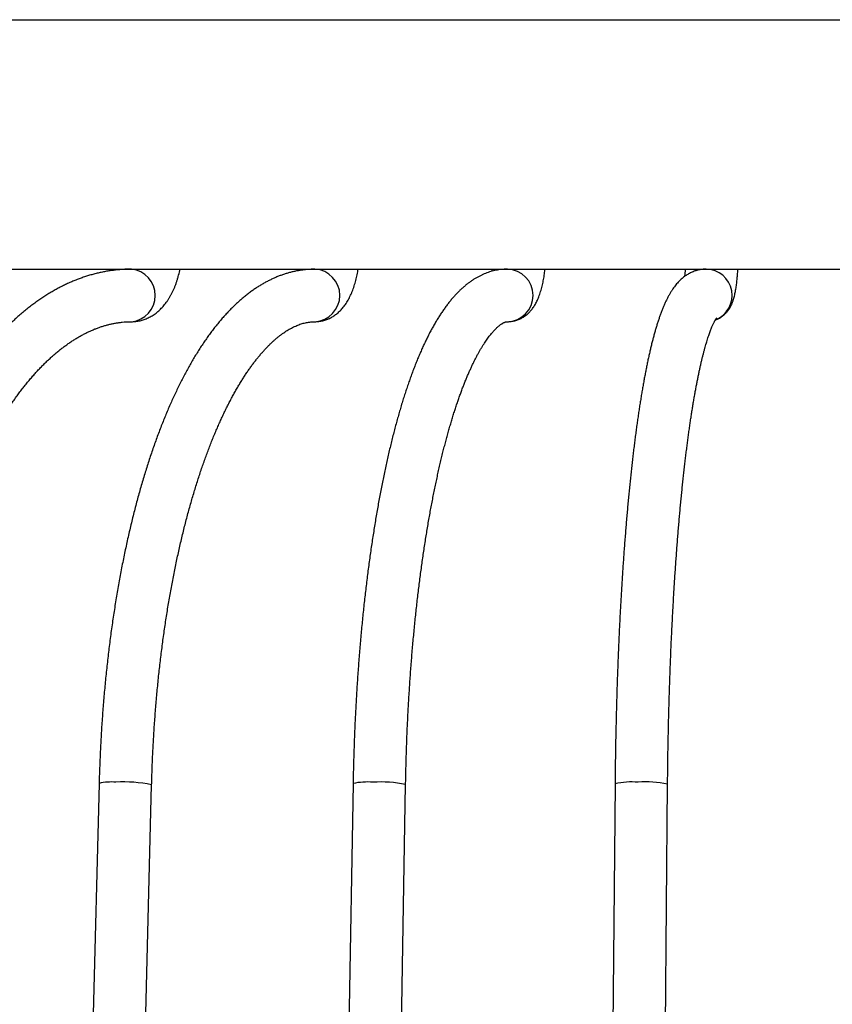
# Model space of a CAD drawing. Header units: millimetres. Extents: x 36 to 197, y 94 to 276.
# Tile 29 of 70: x 73.41 to 79.6, y 167.12 to 174.62. Entities that reach past the tile are written whole.
import ezdxf

# ---------------------------------------------------------------- set-up
doc = ezdxf.new("R2010")
doc.units = ezdxf.units.MM

msp = doc.modelspace()

# ---------------------------------------------------------------- linework, layer by layer
at = {"color": 7, "linetype": 'Continuous', "lineweight": 25}
for p, q in [((67.4729, 174.6194), (91.0456, 174.6194)), ((67.4729, 172.7194), (91.0456, 172.7194)), ((74.2123, 172.7194), (74.2117, 172.7183)), ((74.0139, 168.8035), (73.4574, 146.8035)), ((75.9474, 168.8018), (75.5713, 146.8018)), ((77.9419, 168.8001), (77.752, 146.8001)), ((78.152, 146.7967), (78.3418, 168.7967)), ((73.8573, 146.7934), (74.4138, 168.7934)), ((75.9713, 146.795), (76.3473, 168.795))]:
    msp.add_line(p, q, dxfattribs=at)
for centre, radius, start, end in [((74.2403, 172.5194), 0.201, 275.75779, 84.25381), ((75.6462, 172.5194), 0.2003, 273.19215, 86.82482), ((77.1178, 172.5194), 0.2001, 271.42207, 88.60483), ((78.6329, 172.5192), 0.2002, 291.21792, 89.58607), ((74.1061, 168.4015), 0.4124, 85.0502, 102.91383), ((74.2033, 167.7363), 1.0779, 78.73456, 93.27336), ((76.0582, 168.3011), 0.5129, 85.48784, 102.4821), ((76.1564, 167.8512), 0.9629, 78.56642, 93.44468), ((78.0709, 168.2124), 0.6018, 85.58894, 102.38655), ((78.1734, 167.9998), 0.8145, 78.06259, 93.95233)]:
    msp.add_arc(centre, radius, start, end, dxfattribs=at)
for points, knots in [([(74.2604, 172.7194), (74.2541, 172.7194), (74.2369, 172.7193), (74.2089, 172.7183), (74.1764, 172.7163), (74.1439, 172.7134), (74.1115, 172.7094), (74.079, 172.7045), (74.0467, 172.6987), (74.0143, 172.6918), (73.9821, 172.684), (73.9498, 172.6753), (73.9177, 172.6655), (73.8856, 172.6548), (73.8536, 172.6432), (73.8216, 172.6305), (73.7898, 172.6169), (73.7581, 172.6023), (73.7264, 172.5868), (73.6949, 172.5702), (73.6635, 172.5527), (73.6322, 172.5342), (73.6011, 172.5147), (73.5701, 172.4943), (73.5393, 172.4729), (73.5087, 172.4506), (73.4782, 172.4273), (73.448, 172.403), (73.4179, 172.3779), (73.3881, 172.3517), (73.3585, 172.3247), (73.3291, 172.2967), (73.3, 172.2679), (73.2712, 172.2381), (73.2426, 172.2075), (73.2142, 172.1759), (73.1862, 172.1435), (73.1584, 172.1103), (73.131, 172.0762), (73.1038, 172.0413), (73.077, 172.0056), (73.0505, 171.969), (73.0242, 171.9317), (72.9984, 171.8936), (72.9728, 171.8547), (72.9476, 171.815), (72.9227, 171.7746), (72.8982, 171.7335), (72.874, 171.6916), (72.8502, 171.649), (72.8267, 171.6057), (72.8036, 171.5617), (72.7808, 171.517), (72.7584, 171.4717), (72.7364, 171.4257), (72.7148, 171.379), (72.6935, 171.3317), (72.6726, 171.2838), (72.6521, 171.2353), (72.632, 171.1861), (72.6123, 171.1364), (72.593, 171.0861), (72.574, 171.0352), (72.5555, 170.9837), (72.5373, 170.9317), (72.5196, 170.8792), (72.5023, 170.8261), (72.4854, 170.7726), (72.4688, 170.7185), (72.4527, 170.6639), (72.4371, 170.6089), (72.4218, 170.5534), (72.407, 170.4974), (72.3925, 170.441), (72.3786, 170.3842), (72.365, 170.327), (72.3519, 170.2694), (72.3392, 170.2113), (72.3269, 170.1529), (72.3151, 170.0942), (72.3037, 170.0351), (72.2927, 169.9756), (72.2822, 169.9159), (72.2722, 169.8558), (72.2626, 169.7954), (72.2534, 169.7347), (72.2447, 169.6738), (72.2364, 169.6126), (72.2286, 169.5512), (72.2212, 169.4895), (72.2143, 169.4276), (72.2079, 169.3656), (72.2019, 169.3033), (72.1964, 169.2408), (72.1913, 169.1782), (72.1867, 169.1155), (72.1826, 169.0526), (72.1789, 168.9896), (72.1757, 168.9265), (72.173, 168.865), (72.1715, 168.8245), (72.1709, 168.805)], [0, 0, 0, 0, 0.005549, 0.015084, 0.024619, 0.034159, 0.043708, 0.053268, 0.062843, 0.072437, 0.082052, 0.091691, 0.101357, 0.111051, 0.120777, 0.130535, 0.140328, 0.150155, 0.160017, 0.169916, 0.179851, 0.189821, 0.199825, 0.209864, 0.219936, 0.230039, 0.240172, 0.250332, 0.260519, 0.27073, 0.280963, 0.291216, 0.301488, 0.311775, 0.322077, 0.332391, 0.342716, 0.35305, 0.363391, 0.373738, 0.38409, 0.394445, 0.404803, 0.415162, 0.425522, 0.435881, 0.446239, 0.456596, 0.46695, 0.477302, 0.48765, 0.497996, 0.508338, 0.518676, 0.52901, 0.539341, 0.549667, 0.559989, 0.570307, 0.580621, 0.59093, 0.601235, 0.611537, 0.621834, 0.632127, 0.642416, 0.652701, 0.662982, 0.67326, 0.683534, 0.693805, 0.704072, 0.714336, 0.724596, 0.734854, 0.745108, 0.75536, 0.765609, 0.775855, 0.786099, 0.79634, 0.806579, 0.816816, 0.827051, 0.837283, 0.847514, 0.857743, 0.86797, 0.878195, 0.888419, 0.898642, 0.908863, 0.919083, 0.929302, 0.93952, 0.949737, 0.959953, 0.970168, 0.980382, 0.990596, 1, 1, 1, 1]), ([(75.6573, 172.7194), (75.6519, 172.7194), (75.6376, 172.7193), (75.6146, 172.7183), (75.5882, 172.7162), (75.5618, 172.7132), (75.5355, 172.7093), (75.5093, 172.7043), (75.483, 172.6984), (75.4569, 172.6916), (75.4308, 172.6838), (75.4047, 172.6749), (75.3787, 172.6652), (75.3527, 172.6544), (75.3268, 172.6426), (75.301, 172.6298), (75.2752, 172.6161), (75.2496, 172.6013), (75.224, 172.5855), (75.1985, 172.5687), (75.1731, 172.5508), (75.1478, 172.532), (75.1227, 172.5121), (75.0977, 172.4912), (75.0729, 172.4693), (75.0483, 172.4465), (75.0238, 172.4226), (74.9996, 172.3978), (74.9755, 172.372), (74.9517, 172.3452), (74.9281, 172.3176), (74.9048, 172.289), (74.8817, 172.2595), (74.8589, 172.2292), (74.8363, 172.198), (74.814, 172.1659), (74.792, 172.133), (74.7703, 172.0993), (74.7488, 172.0647), (74.7276, 172.0294), (74.7067, 171.9933), (74.6861, 171.9564), (74.6658, 171.9188), (74.6458, 171.8804), (74.626, 171.8413), (74.6066, 171.8014), (74.5874, 171.7608), (74.5685, 171.7195), (74.5499, 171.6776), (74.5316, 171.6349), (74.5136, 171.5915), (74.4958, 171.5475), (74.4784, 171.5028), (74.4613, 171.4575), (74.4444, 171.4115), (74.4279, 171.3649), (74.4116, 171.3177), (74.3957, 171.2698), (74.38, 171.2214), (74.3647, 171.1723), (74.3496, 171.1227), (74.3349, 171.0725), (74.3204, 171.0218), (74.3063, 170.9705), (74.2925, 170.9186), (74.279, 170.8663), (74.2658, 170.8134), (74.2529, 170.76), (74.2403, 170.7061), (74.2281, 170.6518), (74.2161, 170.5969), (74.2045, 170.5416), (74.1932, 170.4859), (74.1822, 170.4297), (74.1716, 170.3731), (74.1613, 170.3161), (74.1513, 170.2587), (74.1416, 170.2009), (74.1323, 170.1427), (74.1233, 170.0842), (74.1147, 170.0253), (74.1063, 169.9661), (74.0983, 169.9066), (74.0907, 169.8467), (74.0834, 169.7866), (74.0764, 169.7262), (74.0698, 169.6655), (74.0635, 169.6045), (74.0576, 169.5433), (74.052, 169.4819), (74.0468, 169.4203), (74.0419, 169.3584), (74.0374, 169.2964), (74.0332, 169.2342), (74.0293, 169.1718), (74.0258, 169.1093), (74.0227, 169.0467), (74.0199, 168.9839), (74.0175, 168.9211), (74.0155, 168.8609), (74.0144, 168.8217), (74.0139, 168.8035)], [0, 0, 0, 0, 0.005593, 0.014633, 0.023676, 0.03273, 0.041804, 0.050906, 0.060043, 0.069222, 0.078452, 0.087737, 0.097085, 0.1065, 0.115987, 0.12555, 0.13519, 0.144909, 0.154707, 0.164585, 0.17454, 0.18457, 0.19467, 0.204837, 0.215065, 0.225349, 0.235682, 0.246059, 0.256473, 0.266919, 0.277391, 0.287884, 0.298394, 0.308914, 0.319443, 0.329977, 0.340511, 0.351045, 0.361575, 0.372099, 0.382617, 0.393128, 0.403631, 0.414124, 0.424608, 0.435083, 0.445548, 0.456003, 0.466448, 0.476883, 0.487309, 0.497725, 0.508131, 0.518529, 0.528918, 0.539298, 0.549671, 0.560035, 0.570391, 0.58074, 0.591082, 0.601417, 0.611745, 0.622067, 0.632383, 0.642693, 0.652997, 0.663296, 0.67359, 0.683879, 0.694164, 0.704444, 0.714719, 0.724991, 0.735259, 0.745523, 0.755783, 0.766041, 0.776295, 0.786546, 0.796794, 0.807039, 0.817282, 0.827523, 0.837761, 0.847997, 0.858231, 0.868463, 0.878693, 0.888922, 0.899149, 0.909374, 0.919599, 0.929822, 0.940044, 0.950264, 0.960484, 0.970703, 0.980922, 0.99114, 1, 1, 1, 1]), ([(74.2604, 172.3194), (74.2657, 172.3195), (74.2765, 172.3196), (74.2928, 172.3211), (74.3093, 172.3234), (74.3257, 172.3267), (74.3418, 172.3308), (74.3577, 172.3359), (74.3733, 172.3419), (74.3887, 172.3488), (74.4038, 172.3565), (74.4186, 172.3651), (74.4331, 172.3746), (74.4472, 172.3849), (74.4611, 172.3961), (74.4746, 172.4082), (74.4877, 172.4212), (74.5005, 172.4351), (74.513, 172.4499), (74.525, 172.4657), (74.5367, 172.4823), (74.5478, 172.4999), (74.5585, 172.5182), (74.5686, 172.5373), (74.5781, 172.5571), (74.5871, 172.5775), (74.5954, 172.5984), (74.6031, 172.6198), (74.6102, 172.6415), (74.6166, 172.6635), (74.6224, 172.6858), (74.6269, 172.7045), (74.6292, 172.7158), (74.6299, 172.7194)], [0, 0, 0, 0, 0.027017, 0.055547, 0.084049, 0.112569, 0.141156, 0.169861, 0.198735, 0.227836, 0.25722, 0.286952, 0.317095, 0.347717, 0.378885, 0.410663, 0.443109, 0.476266, 0.510158, 0.544781, 0.580094, 0.616019, 0.652445, 0.689235, 0.726246, 0.763331, 0.800359, 0.837252, 0.873963, 0.910466, 0.946752, 0.982824, 1, 1, 1, 1]), ([(75.5765, 172.7194), (75.5765, 172.7194), (75.576, 172.7176), (75.5755, 172.7161), (75.575, 172.7146)], [0, 0, 0, 0, 0.022845, 1, 1, 1, 1]), ([(75.6573, 172.3194), (75.6623, 172.3195), (75.6724, 172.3196), (75.6876, 172.3211), (75.7029, 172.3234), (75.718, 172.3266), (75.7329, 172.3308), (75.7474, 172.3357), (75.7616, 172.3416), (75.7755, 172.3482), (75.789, 172.3557), (75.8022, 172.3639), (75.8149, 172.373), (75.8273, 172.3827), (75.8393, 172.3933), (75.851, 172.4047), (75.8623, 172.4169), (75.8734, 172.4301), (75.8841, 172.4442), (75.8945, 172.4593), (75.9046, 172.4755), (75.9144, 172.4927), (75.9237, 172.511), (75.9326, 172.5302), (75.9409, 172.5501), (75.9486, 172.5705), (75.9557, 172.5914), (75.9621, 172.6125), (75.9681, 172.6339), (75.9734, 172.6555), (75.9782, 172.6773), (75.9825, 172.6985), (75.9849, 172.7127), (75.9861, 172.7194)], [0, 0, 0, 0, 0.025396, 0.0521, 0.07874, 0.105359, 0.132003, 0.158721, 0.185567, 0.2126, 0.239887, 0.267504, 0.295539, 0.324091, 0.353275, 0.383218, 0.414061, 0.445952, 0.479031, 0.513414, 0.549151, 0.586188, 0.62433, 0.663242, 0.702517, 0.741681, 0.780492, 0.81883, 0.856657, 0.893988, 0.930861, 0.967325, 1, 1, 1, 1]), ([(77.1227, 172.7194), (77.1178, 172.7193), (77.1061, 172.7192), (77.0875, 172.7181), (77.067, 172.716), (77.0466, 172.7129), (77.0263, 172.7089), (77.0061, 172.7039), (76.9859, 172.698), (76.9659, 172.6911), (76.946, 172.6833), (76.9262, 172.6745), (76.9065, 172.6647), (76.8869, 172.654), (76.8673, 172.6422), (76.8478, 172.6294), (76.8284, 172.6155), (76.809, 172.6005), (76.7898, 172.5845), (76.7706, 172.5673), (76.7515, 172.549), (76.7325, 172.5295), (76.7137, 172.509), (76.695, 172.4873), (76.6766, 172.4646), (76.6583, 172.4409), (76.6404, 172.4161), (76.6226, 172.3904), (76.6052, 172.3638), (76.588, 172.3364), (76.5712, 172.308), (76.5546, 172.2789), (76.5383, 172.2489), (76.5223, 172.2182), (76.5065, 172.1867), (76.4911, 172.1545), (76.4758, 172.1215), (76.4608, 172.0877), (76.4461, 172.0532), (76.4316, 172.018), (76.4173, 171.9821), (76.4033, 171.9455), (76.3895, 171.9081), (76.3759, 171.8701), (76.3625, 171.8313), (76.3493, 171.7919), (76.3363, 171.7517), (76.3235, 171.7109), (76.311, 171.6694), (76.2986, 171.6272), (76.2864, 171.5844), (76.2745, 171.5409), (76.2627, 171.4968), (76.2511, 171.452), (76.2398, 171.4066), (76.2286, 171.3606), (76.2177, 171.3139), (76.2069, 171.2667), (76.1963, 171.2188), (76.186, 171.1703), (76.1758, 171.1213), (76.1659, 171.0717), (76.1561, 171.0215), (76.1466, 170.9708), (76.1372, 170.9195), (76.1281, 170.8677), (76.1192, 170.8154), (76.1105, 170.7625), (76.102, 170.7092), (76.0937, 170.6554), (76.0856, 170.6011), (76.0777, 170.5463), (76.0701, 170.4911), (76.0627, 170.4354), (76.0554, 170.3793), (76.0484, 170.3228), (76.0417, 170.2659), (76.0351, 170.2086), (76.0288, 170.1509), (76.0227, 170.0928), (76.0168, 170.0344), (76.0111, 169.9756), (76.0057, 169.9166), (76.0005, 169.8572), (75.9955, 169.7974), (75.9908, 169.7374), (75.9862, 169.6772), (75.982, 169.6166), (75.9779, 169.5558), (75.9741, 169.4948), (75.9705, 169.4336), (75.9671, 169.3721), (75.964, 169.3105), (75.9611, 169.2487), (75.9585, 169.1867), (75.956, 169.1245), (75.9539, 169.0622), (75.9519, 168.9998), (75.9502, 168.9373), (75.9488, 168.8758), (75.9479, 168.8306), (75.9475, 168.8063), (75.9474, 168.8018)], [0, 0, 0, 0, 0.00568, 0.013642, 0.021611, 0.029605, 0.03764, 0.045734, 0.053903, 0.062164, 0.070535, 0.079032, 0.087672, 0.09647, 0.10544, 0.114595, 0.123944, 0.133494, 0.143246, 0.153198, 0.16334, 0.17366, 0.184138, 0.194752, 0.205477, 0.216289, 0.227164, 0.238079, 0.249016, 0.259958, 0.270892, 0.281808, 0.292702, 0.30357, 0.314408, 0.325216, 0.335993, 0.34674, 0.357457, 0.368145, 0.378806, 0.389441, 0.400051, 0.410637, 0.4212, 0.431743, 0.442266, 0.45277, 0.463256, 0.473727, 0.484181, 0.494622, 0.505048, 0.515462, 0.525864, 0.536254, 0.546634, 0.557004, 0.567365, 0.577716, 0.58806, 0.598395, 0.608723, 0.619044, 0.629359, 0.639667, 0.64997, 0.660267, 0.670559, 0.680845, 0.691128, 0.701405, 0.711679, 0.721949, 0.732215, 0.742477, 0.752736, 0.762993, 0.773246, 0.783496, 0.793744, 0.803989, 0.814232, 0.824473, 0.834711, 0.844948, 0.855183, 0.865416, 0.875648, 0.885878, 0.896107, 0.906334, 0.916561, 0.926786, 0.93701, 0.947234, 0.957456, 0.967678, 0.9779, 0.98812, 0.997802, 1, 1, 1, 1]), ([(77.0049, 172.7194), (77.0045, 172.7171), (77.0035, 172.7112), (77.0024, 172.7058), (77.0017, 172.7025)], [0, 0, 0, 0, 0.391169, 1, 1, 1, 1]), ([(77.1227, 172.3194), (77.1274, 172.3195), (77.1369, 172.3196), (77.1512, 172.3211), (77.1655, 172.3234), (77.1796, 172.3266), (77.1934, 172.3306), (77.2067, 172.3355), (77.2197, 172.3412), (77.2322, 172.3476), (77.2442, 172.3547), (77.2558, 172.3624), (77.2668, 172.3708), (77.2773, 172.3798), (77.2874, 172.3893), (77.2969, 172.3993), (77.306, 172.41), (77.3148, 172.4212), (77.3231, 172.4332), (77.3312, 172.446), (77.3391, 172.4599), (77.3468, 172.4749), (77.3544, 172.4914), (77.3618, 172.5094), (77.3688, 172.5288), (77.3753, 172.549), (77.3812, 172.5695), (77.3865, 172.5901), (77.3912, 172.6106), (77.3954, 172.6311), (77.3992, 172.6517), (77.4026, 172.6723), (77.4057, 172.6931), (77.4078, 172.7088), (77.4088, 172.7177), (77.409, 172.7194)], [0, 0, 0, 0, 0.023399, 0.0479121, 0.072304, 0.0966031, 0.120838, 0.1450395, 0.1692411, 0.1934805, 0.2178017, 0.2422577, 0.2669139, 0.2918528, 0.3171798, 0.3430297, 0.3695746, 0.3970328, 0.4256785, 0.4558511, 0.4879588, 0.5224563, 0.5597489, 0.5999253, 0.6423281, 0.6853382, 0.7273651, 0.7680163, 0.8073669, 0.8456237, 0.8829927, 0.9196463, 0.955722, 0.9913289, 1, 1, 1, 1]), ([(78.6343, 172.7194), (78.6293, 172.7193), (78.619, 172.7191), (78.6035, 172.7177), (78.588, 172.7154), (78.5727, 172.7122), (78.5577, 172.7081), (78.5431, 172.7032), (78.5288, 172.6975), (78.515, 172.6911), (78.5015, 172.6839), (78.4885, 172.6761), (78.4757, 172.6676), (78.4634, 172.6583), (78.4513, 172.6484), (78.4394, 172.6376), (78.4277, 172.6261), (78.4162, 172.6136), (78.4047, 172.6), (78.3932, 172.5852), (78.3816, 172.569), (78.37, 172.5513), (78.3583, 172.5319), (78.3466, 172.5109), (78.3351, 172.4884), (78.3239, 172.4648), (78.3131, 172.4404), (78.3028, 172.4153), (78.2929, 172.3897), (78.2834, 172.3637), (78.2742, 172.3371), (78.2653, 172.3099), (78.2567, 172.2822), (78.2484, 172.2539), (78.2402, 172.225), (78.2322, 172.1954), (78.2244, 172.1651), (78.2167, 172.1342), (78.2091, 172.1026), (78.2017, 172.0703), (78.1944, 172.0372), (78.1873, 172.0035), (78.1802, 171.9691), (78.1733, 171.9339), (78.1664, 171.898), (78.1597, 171.8614), (78.153, 171.8242), (78.1465, 171.7862), (78.14, 171.7474), (78.1337, 171.708), (78.1274, 171.6679), (78.1212, 171.6271), (78.1152, 171.5857), (78.1092, 171.5435), (78.1033, 171.5007), (78.0975, 171.4572), (78.0918, 171.413), (78.0862, 171.3682), (78.0807, 171.3228), (78.0753, 171.2767), (78.07, 171.23), (78.0648, 171.1826), (78.0596, 171.1347), (78.0546, 171.0862), (78.0497, 171.0371), (78.0449, 170.9874), (78.0402, 170.9372), (78.0355, 170.8864), (78.031, 170.835), (78.0266, 170.7831), (78.0223, 170.7307), (78.0181, 170.6778), (78.0139, 170.6244), (78.0099, 170.5705), (78.006, 170.5162), (78.0022, 170.4613), (77.9986, 170.4061), (77.995, 170.3503), (77.9915, 170.2942), (77.9882, 170.2376), (77.9849, 170.1807), (77.9818, 170.1234), (77.9787, 170.0656), (77.9758, 170.0076), (77.973, 169.9492), (77.9703, 169.8904), (77.9678, 169.8313), (77.9653, 169.772), (77.9629, 169.7123), (77.9607, 169.6524), (77.9586, 169.5922), (77.9566, 169.5317), (77.9547, 169.471), (77.9529, 169.4101), (77.9513, 169.349), (77.9498, 169.2876), (77.9483, 169.2261), (77.9471, 169.1645), (77.9459, 169.1027), (77.9448, 169.0407), (77.9439, 168.9786), (77.9431, 168.9165), (77.9424, 168.857), (77.942, 168.8182), (77.9419, 168.8001)], [0, 0, 0, 0, 0.005231, 0.010746, 0.016267, 0.021809, 0.027388, 0.033022, 0.038732, 0.04454, 0.050471, 0.056555, 0.062824, 0.069317, 0.076075, 0.083148, 0.090592, 0.098471, 0.106858, 0.115828, 0.125456, 0.135797, 0.146852, 0.158536, 0.170658, 0.182975, 0.19524, 0.207344, 0.219255, 0.230977, 0.242525, 0.25392, 0.265182, 0.27633, 0.287378, 0.29834, 0.309227, 0.320048, 0.330812, 0.341526, 0.352195, 0.362825, 0.373419, 0.383982, 0.394516, 0.405025, 0.415511, 0.425977, 0.436423, 0.446853, 0.457267, 0.467666, 0.478053, 0.488427, 0.498791, 0.509144, 0.519488, 0.529824, 0.540151, 0.550471, 0.560784, 0.571091, 0.581392, 0.591687, 0.601978, 0.612263, 0.622544, 0.632821, 0.643093, 0.653362, 0.663628, 0.673891, 0.68415, 0.694406, 0.70466, 0.714912, 0.725161, 0.735407, 0.745652, 0.755895, 0.766136, 0.776375, 0.786612, 0.796848, 0.807083, 0.817316, 0.827548, 0.837778, 0.848008, 0.858237, 0.868464, 0.878691, 0.888917, 0.899142, 0.909366, 0.91959, 0.929813, 0.940036, 0.950258, 0.960479, 0.9707, 0.980921, 0.991142, 1, 1, 1, 1]), ([(78.4765, 172.7194), (78.4762, 172.7153), (78.4755, 172.7065), (78.4743, 172.6936), (78.473, 172.6809), (78.472, 172.671), (78.4713, 172.6656), (78.4711, 172.6639)], [0, 0, 0, 0, 0.20172, 0.435568, 0.666913, 0.895322, 1, 1, 1, 1]), ([(78.7049, 172.3319), (78.7081, 172.3331), (78.7155, 172.3358), (78.7266, 172.341), (78.7382, 172.3473), (78.7493, 172.3542), (78.7598, 172.3616), (78.7696, 172.3696), (78.7788, 172.3779), (78.7874, 172.3866), (78.7952, 172.3955), (78.8024, 172.4046), (78.809, 172.4138), (78.8149, 172.4231), (78.8204, 172.4325), (78.8254, 172.4421), (78.83, 172.4518), (78.8343, 172.462), (78.8384, 172.4728), (78.8425, 172.4846), (78.8466, 172.4982), (78.8509, 172.5144), (78.8549, 172.532), (78.8584, 172.55), (78.8615, 172.5675), (78.8642, 172.5852), (78.8667, 172.6034), (78.8689, 172.6214), (78.8709, 172.6395), (78.8727, 172.6578), (78.8744, 172.6764), (78.8759, 172.6953), (78.8769, 172.7096), (78.8774, 172.7178), (78.8775, 172.7194)], [0, 0, 0, 0, 0.018561, 0.042859, 0.066998, 0.090981, 0.114803, 0.13846, 0.161949, 0.185276, 0.208463, 0.231561, 0.254672, 0.277909, 0.301482, 0.325684, 0.350905, 0.37767, 0.406698, 0.439032, 0.476279, 0.520979, 0.575583, 0.62258, 0.666007, 0.71167, 0.754752, 0.796119, 0.836317, 0.875673, 0.914398, 0.95264, 0.990501, 1, 1, 1, 1]), ([(78.3418, 168.7967), (78.3419, 168.8075), (78.3422, 168.8388), (78.3428, 168.8906), (78.3435, 168.9521), (78.3444, 169.0134), (78.3454, 169.0746), (78.3466, 169.1357), (78.3478, 169.1966), (78.3492, 169.2573), (78.3506, 169.3179), (78.3522, 169.3783), (78.3539, 169.4384), (78.3557, 169.4983), (78.3577, 169.558), (78.3597, 169.6174), (78.3619, 169.6766), (78.3642, 169.7354), (78.3665, 169.794), (78.369, 169.8522), (78.3716, 169.9101), (78.3744, 169.9677), (78.3772, 170.0249), (78.3801, 170.0817), (78.3832, 170.1381), (78.3863, 170.1942), (78.3896, 170.2498), (78.3929, 170.3049), (78.3964, 170.3597), (78.4, 170.4139), (78.4036, 170.4677), (78.4074, 170.521), (78.4113, 170.5738), (78.4152, 170.6261), (78.4193, 170.6779), (78.4235, 170.7291), (78.4277, 170.7797), (78.4321, 170.8298), (78.4365, 170.8793), (78.4411, 170.9282), (78.4457, 170.9765), (78.4504, 171.0242), (78.4552, 171.0712), (78.4601, 171.1176), (78.465, 171.1633), (78.4701, 171.2084), (78.4752, 171.2527), (78.4804, 171.2964), (78.4857, 171.3394), (78.4911, 171.3816), (78.4965, 171.4231), (78.502, 171.4639), (78.5076, 171.5039), (78.5132, 171.5431), (78.5189, 171.5815), (78.5246, 171.6192), (78.5304, 171.656), (78.5363, 171.6921), (78.5422, 171.7272), (78.5482, 171.7616), (78.5542, 171.7951), (78.5602, 171.8277), (78.5663, 171.8594), (78.5724, 171.8903), (78.5785, 171.9202), (78.5847, 171.9493), (78.5908, 171.9774), (78.597, 172.0045), (78.6032, 172.0307), (78.6094, 172.056), (78.6155, 172.0802), (78.6217, 172.1035), (78.6278, 172.1258), (78.6339, 172.147), (78.6399, 172.1673), (78.6458, 172.1864), (78.6517, 172.2046), (78.6575, 172.2216), (78.6631, 172.2376), (78.6687, 172.2525), (78.6741, 172.2664), (78.6792, 172.2791), (78.6842, 172.2907), (78.689, 172.3012), (78.6935, 172.3106), (78.6977, 172.3189), (78.7016, 172.3262), (78.7051, 172.3323), (78.7082, 172.3375), (78.7108, 172.3416), (78.713, 172.3447), (78.7146, 172.3469), (78.7156, 172.3481), (78.716, 172.3486), (78.7159, 172.3485), (78.7159, 172.3485)], [0, 0, 0, 0, 0.00602, 0.017457, 0.028895, 0.040332, 0.051768, 0.063205, 0.07464, 0.086076, 0.09751, 0.108944, 0.120378, 0.13181, 0.143242, 0.154673, 0.166102, 0.177531, 0.188959, 0.200385, 0.21181, 0.223234, 0.234656, 0.246077, 0.257496, 0.268913, 0.280328, 0.291742, 0.303153, 0.314562, 0.325969, 0.337373, 0.348775, 0.360173, 0.371569, 0.382962, 0.394351, 0.405736, 0.417118, 0.428495, 0.439868, 0.451237, 0.4626, 0.473959, 0.485311, 0.496658, 0.507998, 0.519331, 0.530657, 0.541975, 0.553285, 0.564585, 0.575876, 0.587156, 0.598425, 0.609682, 0.620926, 0.632155, 0.643369, 0.654566, 0.665745, 0.676905, 0.688043, 0.699158, 0.710248, 0.72131, 0.732342, 0.743342, 0.754305, 0.765229, 0.77611, 0.786944, 0.797726, 0.808451, 0.819113, 0.829708, 0.840227, 0.850664, 0.86101, 0.871259, 0.881399, 0.891423, 0.90132, 0.91108, 0.920692, 0.930146, 0.939432, 0.948541, 0.957464, 0.966194, 0.974728, 0.983062, 0.991197, 0.999137, 1, 1, 1, 1]), ([(72.5706, 168.7918), (72.571, 168.8024), (72.5721, 168.8332), (72.5741, 168.8842), (72.5771, 168.9447), (72.5804, 169.0051), (72.5842, 169.0654), (72.5885, 169.1255), (72.5932, 169.1855), (72.5983, 169.2452), (72.6038, 169.3048), (72.6099, 169.3642), (72.6163, 169.4234), (72.6232, 169.4823), (72.6305, 169.541), (72.6382, 169.5994), (72.6464, 169.6576), (72.655, 169.7154), (72.664, 169.7729), (72.6734, 169.8301), (72.6832, 169.887), (72.6935, 169.9435), (72.7041, 169.9996), (72.7152, 170.0553), (72.7267, 170.1107), (72.7386, 170.1656), (72.7508, 170.2201), (72.7635, 170.2741), (72.7765, 170.3277), (72.79, 170.3808), (72.8038, 170.4334), (72.8179, 170.4855), (72.8325, 170.5371), (72.8474, 170.5882), (72.8627, 170.6388), (72.8783, 170.6887), (72.8943, 170.7381), (72.9106, 170.787), (72.9273, 170.8352), (72.9443, 170.8828), (72.9616, 170.9298), (72.9792, 170.9762), (72.9972, 171.022), (73.0154, 171.067), (73.034, 171.1114), (73.0529, 171.1552), (73.072, 171.1982), (73.0914, 171.2406), (73.1111, 171.2822), (73.1311, 171.3231), (73.1513, 171.3633), (73.1718, 171.4027), (73.1925, 171.4414), (73.2135, 171.4793), (73.2347, 171.5165), (73.2561, 171.5528), (73.2777, 171.5884), (73.2996, 171.6232), (73.3216, 171.6572), (73.3438, 171.6904), (73.3662, 171.7228), (73.3888, 171.7543), (73.4115, 171.7851), (73.4344, 171.8149), (73.4575, 171.844), (73.4806, 171.8722), (73.5039, 171.8996), (73.5274, 171.9261), (73.5509, 171.9517), (73.5746, 171.9765), (73.5983, 172.0005), (73.6222, 172.0235), (73.6461, 172.0458), (73.6701, 172.0671), (73.6942, 172.0876), (73.7184, 172.1072), (73.7426, 172.126), (73.7669, 172.1439), (73.7913, 172.161), (73.8157, 172.1771), (73.8401, 172.1925), (73.8647, 172.2069), (73.8893, 172.2205), (73.9139, 172.2333), (73.9386, 172.2452), (73.9634, 172.2562), (73.9883, 172.2664), (74.0132, 172.2757), (74.0383, 172.2841), (74.0634, 172.2917), (74.0887, 172.2984), (74.114, 172.3042), (74.1395, 172.3091), (74.165, 172.313), (74.1907, 172.3161), (74.2164, 172.3182), (74.2397, 172.3192), (74.2543, 172.3193), (74.2604, 172.3194)], [0, 0, 0, 0, 0.0054969, 0.0159681, 0.0264389, 0.036909, 0.0473784, 0.057847, 0.0683147, 0.0787813, 0.0892467, 0.099711, 0.1101739, 0.1206354, 0.1310953, 0.1415536, 0.1520101, 0.1624647, 0.1729174, 0.183368, 0.1938165, 0.2042626, 0.2147062, 0.2251474, 0.2355859, 0.2460216, 0.2564544, 0.2668842, 0.2773108, 0.2877342, 0.2981543, 0.3085708, 0.3189836, 0.3293928, 0.339798, 0.3501992, 0.3605964, 0.3709892, 0.3813777, 0.3917618, 0.4021412, 0.412516, 0.422886, 0.4332511, 0.4436113, 0.4539664, 0.4643165, 0.4746614, 0.4850011, 0.4953357, 0.5056651, 0.5159894, 0.5263086, 0.5366228, 0.5469322, 0.5572369, 0.5675371, 0.5778331, 0.5881252, 0.5984138, 0.6086994, 0.6189824, 0.6292635, 0.6395434, 0.6498229, 0.6601027, 0.6703837, 0.6806671, 0.6909543, 0.7012466, 0.7115459, 0.7218538, 0.7321725, 0.7425043, 0.7528517, 0.7632175, 0.7736046, 0.7840166, 0.794457, 0.8049296, 0.8154388, 0.8259889, 0.8365847, 0.8472311, 0.857933, 0.8686955, 0.8795234, 0.8904214, 0.9013935, 0.912443, 0.9235719, 0.9347807, 0.946068, 0.95743, 0.9688601, 0.9803491, 0.9918847, 1, 1, 1, 1]), ([(74.4138, 168.7934), (74.4141, 168.804), (74.4149, 168.835), (74.4165, 168.8862), (74.4187, 168.947), (74.4213, 169.0076), (74.4242, 169.0682), (74.4275, 169.1285), (74.4311, 169.1888), (74.435, 169.2488), (74.4393, 169.3087), (74.4439, 169.3683), (74.4488, 169.4277), (74.4541, 169.4869), (74.4597, 169.5459), (74.4656, 169.6046), (74.4719, 169.663), (74.4785, 169.7211), (74.4854, 169.7789), (74.4926, 169.8363), (74.5001, 169.8934), (74.508, 169.9502), (74.5162, 170.0066), (74.5246, 170.0626), (74.5334, 170.1182), (74.5425, 170.1734), (74.5519, 170.2281), (74.5616, 170.2824), (74.5716, 170.3363), (74.5819, 170.3896), (74.5925, 170.4425), (74.6034, 170.4949), (74.6145, 170.5468), (74.6259, 170.5981), (74.6376, 170.6489), (74.6496, 170.6991), (74.6619, 170.7488), (74.6744, 170.7978), (74.6871, 170.8463), (74.7001, 170.8941), (74.7134, 170.9414), (74.7269, 170.988), (74.7406, 171.0339), (74.7546, 171.0792), (74.7688, 171.1238), (74.7832, 171.1677), (74.7979, 171.2109), (74.8127, 171.2534), (74.8278, 171.2952), (74.843, 171.3362), (74.8585, 171.3765), (74.8741, 171.4161), (74.8899, 171.4549), (74.9059, 171.4928), (74.922, 171.53), (74.9383, 171.5665), (74.9547, 171.602), (74.9713, 171.6368), (74.988, 171.6708), (75.0048, 171.7039), (75.0218, 171.7362), (75.0388, 171.7676), (75.0559, 171.7981), (75.0732, 171.8278), (75.0905, 171.8567), (75.1078, 171.8846), (75.1252, 171.9117), (75.1427, 171.9378), (75.1602, 171.9631), (75.1777, 171.9875), (75.1953, 172.011), (75.2128, 172.0336), (75.2303, 172.0553), (75.2478, 172.0761), (75.2653, 172.096), (75.2827, 172.115), (75.3001, 172.1331), (75.3174, 172.1503), (75.3347, 172.1666), (75.3519, 172.1821), (75.369, 172.1967), (75.3859, 172.2104), (75.4028, 172.2232), (75.4196, 172.2352), (75.4363, 172.2464), (75.4529, 172.2568), (75.4695, 172.2663), (75.4859, 172.2751), (75.5023, 172.283), (75.5186, 172.2902), (75.5349, 172.2966), (75.5512, 172.3023), (75.5676, 172.3072), (75.5841, 172.3113), (75.6008, 172.3146), (75.6176, 172.3171), (75.6347, 172.3188), (75.648, 172.3193), (75.6555, 172.3194), (75.6573, 172.3194)], [0, 0, 0, 0, 0.005497, 0.015954, 0.026409, 0.036865, 0.047319, 0.057773, 0.068226, 0.078677, 0.089128, 0.099577, 0.110025, 0.120471, 0.130916, 0.141359, 0.1518, 0.162239, 0.172676, 0.183111, 0.193544, 0.203973, 0.214401, 0.224825, 0.235247, 0.245665, 0.25608, 0.266492, 0.2769, 0.287305, 0.297705, 0.308101, 0.318493, 0.32888, 0.339263, 0.34964, 0.360013, 0.37038, 0.380741, 0.391096, 0.401445, 0.411788, 0.422124, 0.432453, 0.442774, 0.453088, 0.463395, 0.473693, 0.483982, 0.494263, 0.504534, 0.514797, 0.525049, 0.535291, 0.545523, 0.555745, 0.565955, 0.576154, 0.586342, 0.596518, 0.606683, 0.616835, 0.626976, 0.637104, 0.647221, 0.657326, 0.667419, 0.677502, 0.687574, 0.697637, 0.707691, 0.717738, 0.727779, 0.737816, 0.747851, 0.757887, 0.767926, 0.777972, 0.788029, 0.798102, 0.808198, 0.818322, 0.828484, 0.838692, 0.848958, 0.859293, 0.869714, 0.880236, 0.890878, 0.901664, 0.912616, 0.923763, 0.935133, 0.946755, 0.958653, 0.970843, 0.983322, 0.996053, 1, 1, 1, 1]), ([(76.3473, 168.795), (76.3475, 168.8057), (76.3481, 168.8369), (76.3492, 168.8884), (76.3507, 168.9495), (76.3524, 169.0104), (76.3544, 169.0713), (76.3566, 169.132), (76.3591, 169.1925), (76.3617, 169.2529), (76.3646, 169.3131), (76.3677, 169.3731), (76.3711, 169.4328), (76.3747, 169.4923), (76.3785, 169.5516), (76.3825, 169.6106), (76.3868, 169.6694), (76.3912, 169.7278), (76.3959, 169.786), (76.4008, 169.8438), (76.406, 169.9013), (76.4113, 169.9584), (76.4168, 170.0151), (76.4226, 170.0715), (76.4286, 170.1275), (76.4348, 170.183), (76.4412, 170.2382), (76.4478, 170.2928), (76.4546, 170.3471), (76.4616, 170.4008), (76.4688, 170.4541), (76.4762, 170.5069), (76.4837, 170.5592), (76.4915, 170.6109), (76.4995, 170.6621), (76.5076, 170.7127), (76.516, 170.7628), (76.5245, 170.8123), (76.5332, 170.8612), (76.542, 170.9095), (76.5511, 170.9571), (76.5603, 171.0041), (76.5696, 171.0505), (76.5791, 171.0962), (76.5888, 171.1413), (76.5987, 171.1856), (76.6086, 171.2293), (76.6188, 171.2722), (76.629, 171.3144), (76.6394, 171.3559), (76.65, 171.3966), (76.6606, 171.4365), (76.6714, 171.4757), (76.6823, 171.5141), (76.6933, 171.5517), (76.7044, 171.5885), (76.7156, 171.6244), (76.7269, 171.6596), (76.7382, 171.6939), (76.7497, 171.7273), (76.7612, 171.7598), (76.7728, 171.7915), (76.7844, 171.8223), (76.7961, 171.8522), (76.8078, 171.8812), (76.8195, 171.9093), (76.8313, 171.9364), (76.8431, 171.9627), (76.8548, 171.9879), (76.8665, 172.0123), (76.8782, 172.0356), (76.8899, 172.058), (76.9015, 172.0795), (76.913, 172.0999), (76.9244, 172.1194), (76.9357, 172.1379), (76.9469, 172.1555), (76.9579, 172.172), (76.9688, 172.1876), (76.9794, 172.2022), (76.9899, 172.2159), (77.0002, 172.2285), (77.0101, 172.2403), (77.0199, 172.2511), (77.0293, 172.2609), (77.0384, 172.2699), (77.0471, 172.278), (77.0555, 172.2852), (77.0634, 172.2916), (77.071, 172.2972), (77.0781, 172.3021), (77.0847, 172.3062), (77.0908, 172.3096), (77.0965, 172.3125), (77.1017, 172.3147), (77.1065, 172.3165), (77.1108, 172.3178), (77.1147, 172.3186), (77.1187, 172.3193), (77.1212, 172.3193), (77.1227, 172.3194)], [0, 0, 0, 0, 0.005489, 0.015922, 0.026354, 0.036786, 0.047217, 0.057647, 0.068077, 0.078506, 0.088934, 0.09936, 0.109786, 0.12021, 0.130633, 0.141055, 0.151475, 0.161893, 0.17231, 0.182724, 0.193137, 0.203548, 0.213956, 0.224362, 0.234765, 0.245165, 0.255563, 0.265957, 0.276349, 0.286737, 0.297121, 0.307502, 0.317878, 0.32825, 0.338618, 0.348981, 0.35934, 0.369693, 0.38004, 0.390382, 0.400717, 0.411046, 0.421368, 0.431682, 0.441989, 0.452288, 0.462579, 0.47286, 0.483131, 0.493393, 0.503644, 0.513883, 0.52411, 0.534325, 0.544526, 0.554713, 0.564885, 0.575041, 0.58518, 0.595301, 0.605404, 0.615486, 0.625548, 0.635587, 0.645603, 0.655594, 0.665559, 0.675496, 0.685406, 0.695285, 0.705132, 0.714948, 0.724729, 0.734475, 0.744186, 0.753859, 0.763495, 0.773094, 0.782655, 0.792179, 0.801667, 0.811122, 0.820547, 0.829946, 0.839324, 0.848689, 0.858051, 0.867418, 0.876806, 0.886232, 0.895723, 0.905309, 0.915032, 0.924949, 0.935134, 0.945695, 0.956792, 0.968677, 0.9818, 1, 1, 1, 1])]:
    msp.add_open_spline(points, degree=3, knots=knots, dxfattribs=at)

doc.saveas('drawing.dxf')
